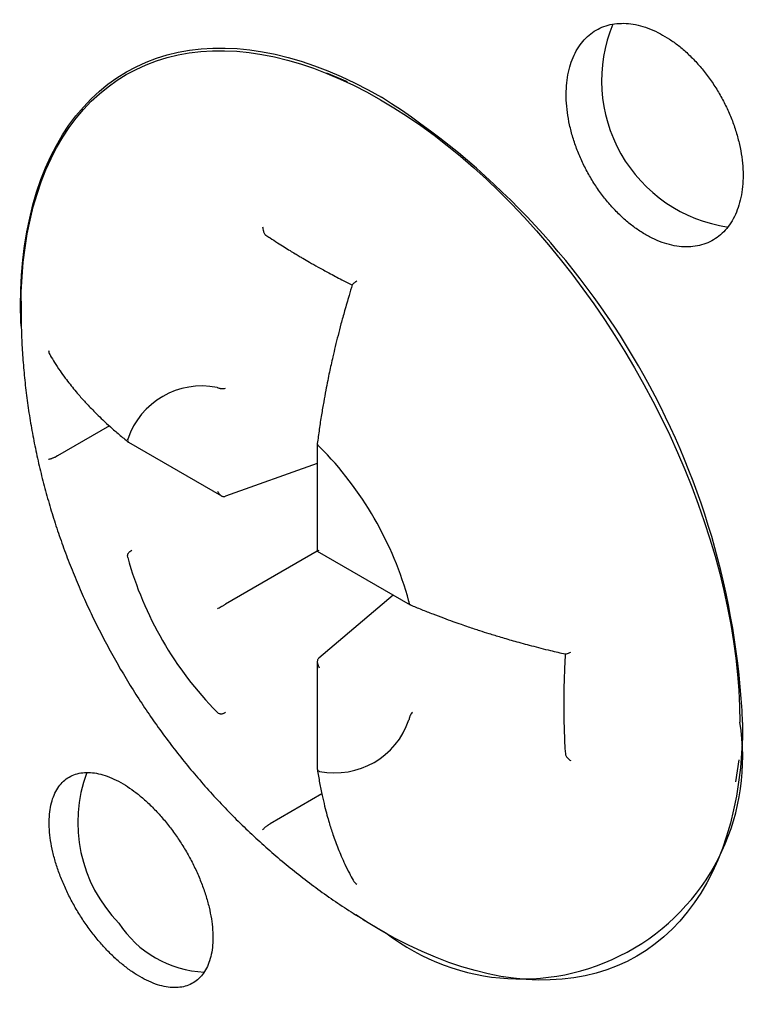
# Model space of a CAD drawing. Header units: millimetres. Extents: x 8 to 813, y 12 to 751.
# Tile 34 of 54: x 750.29 to 756.36, y 320.9 to 329.1. Entities that reach past the tile are written whole.
import ezdxf

# ---------------------------------------------------------------- set-up
doc = ezdxf.new("R2010")
doc.units = ezdxf.units.MM

msp = doc.modelspace()

# ---------------------------------------------------------------- linework, layer by layer
at = {"color": 7, "linetype": 'Continuous', "lineweight": 30}
for p, q in [((753.0159, 328.585), (752.8432, 328.6546)), ((751.9305, 326.0389), (751.9328, 326.0386)), ((751.0338, 325.719), (750.6031, 325.4703)), ((751.186, 325.6073), (751.1869, 325.6095)), ((751.1936, 325.5834), (751.9675, 325.1367)), ((752.7645, 325.5703), (752.7645, 324.6767)), ((752.7814, 325.5487), (752.7837, 325.5464)), ((750.6031, 325.4703), (750.5867, 325.4621)), ((752.7645, 325.407), (751.9997, 325.1335)), ((752.7646, 324.6765), (751.9997, 324.2349)), ((752.7646, 324.6765), (753.5384, 324.2298)), ((751.1868, 324.6243), (751.186, 324.6274)), ((753.3973, 324.3113), (752.7778, 323.7857)), ((753.5274, 324.2583), (753.5282, 324.2552)), ((752.7645, 323.7562), (752.7645, 322.8626)), ((751.9328, 323.3339), (751.9305, 323.3362)), ((753.5282, 323.2753), (753.5273, 323.2731)), ((756.2488, 322.7553), (756.2749, 322.9396)), ((752.7837, 322.8437), (752.7814, 322.844)), ((752.8022, 322.6562), (752.3714, 322.4075)), ((752.3561, 322.3974), (752.3714, 322.4075)), ((753.2722, 321.5355), (753.3348, 321.5006))]:
    msp.add_line(p, q, dxfattribs=at)
at = {"color": 7, "linetype": 'Continuous', "lineweight": 30, "flags": 128}
for points in [[(750.2984, 326.5508), (750.297, 326.5896), (750.2949, 326.7206), (750.297, 326.8491), (750.3033, 326.975), (750.3138, 327.0982), (750.3285, 327.2184), (750.3473, 327.3355), (750.3702, 327.4493), (750.3973, 327.5596), (750.4284, 327.6664), (750.4635, 327.7694), (750.5026, 327.8685), (750.5456, 327.9635), (750.5925, 328.0545), (750.6431, 328.1411), (750.6975, 328.2233), (750.7555, 328.301), (750.8171, 328.374), (750.8821, 328.4423), (750.9505, 328.5058), (751.0222, 328.5643), (751.0971, 328.6178), (751.1751, 328.6663), (751.256, 328.7096), (751.3398, 328.7477), (751.4264, 328.7805), (751.5155, 328.8081), (751.6072, 328.8303), (751.7012, 328.8471), (751.7975, 328.8585), (751.8959, 328.8645), (751.9962, 328.865), (752.0983, 328.8602), (752.2022, 328.8499), (752.3075, 328.8342), (752.4143, 328.8132), (752.5223, 328.7868), (752.6314, 328.755), (752.7414, 328.718), (752.8522, 328.6758), (752.9636, 328.6284), (753.0755, 328.5759), (753.1877, 328.5184), (753.3001, 328.456)], [(750.2988, 326.7578), (750.3006, 326.8354), (750.3069, 326.9607), (750.3173, 327.0834), (750.3319, 327.203), (750.3507, 327.3196), (750.3735, 327.4329), (750.4004, 327.5428), (750.4314, 327.649), (750.4664, 327.7516), (750.5053, 327.8503), (750.5481, 327.9449), (750.5948, 328.0354), (750.6452, 328.1217), (750.6993, 328.2035), (750.7571, 328.2808), (750.8184, 328.3535), (750.8831, 328.4215), (750.9512, 328.4847), (751.0226, 328.543), (751.0972, 328.5963), (751.1748, 328.6446), (751.2554, 328.6877), (751.3388, 328.7256), (751.425, 328.7583), (751.5138, 328.7857), (751.605, 328.8078), (751.6986, 328.8246), (751.7945, 328.8359), (751.8924, 328.8419), (751.9923, 328.8424), (752.094, 328.8376), (752.1974, 328.8274), (752.3023, 328.8118), (752.4086, 328.7908), (752.5161, 328.7645), (752.6247, 328.7329), (752.7342, 328.6961), (752.8445, 328.654), (752.9555, 328.6068), (753.0669, 328.5546), (753.1786, 328.4973), (753.2905, 328.4352), (753.4024, 328.3682), (753.5141, 328.2964), (753.6255, 328.2201), (753.7364, 328.1392), (753.8467, 328.0538), (753.9563, 327.9642), (754.0649, 327.8704), (754.1724, 327.7726), (754.2787, 327.6708), (754.3836, 327.5653), (754.487, 327.4562), (754.5887, 327.3436), (754.6885, 327.2277), (754.7865, 327.1087), (754.8823, 326.9867), (754.9759, 326.8618), (755.0672, 326.7344), (755.156, 326.6045), (755.2421, 326.4723), (755.3256, 326.338), (755.4061, 326.2019), (755.4838, 326.064), (755.5583, 325.9246), (755.6297, 325.7839), (755.6978, 325.6421), (755.7626, 325.4993), (755.8239, 325.3558), (755.8816, 325.2118), (755.9357, 325.0675), (755.9862, 324.923), (756.0328, 324.7787), (756.0756, 324.6346), (756.1146, 324.491), (756.1495, 324.348), (756.1805, 324.206), (756.2075, 324.065), (756.2303, 323.9253), (756.2491, 323.7871), (756.2637, 323.6506), (756.2741, 323.5159), (756.2804, 323.3833), (756.2825, 323.2529)], [(756.3053, 323.2508), (756.3032, 323.1223), (756.2969, 322.9963), (756.2864, 322.8732), (756.2717, 322.753), (756.2529, 322.6359), (756.2299, 322.5221), (756.2029, 322.4118), (756.1718, 322.305), (756.1367, 322.202), (756.0976, 322.1029), (756.0545, 322.0078), (756.0077, 321.9169), (755.957, 321.8303), (755.9027, 321.7481), (755.8447, 321.6704), (755.7831, 321.5974), (755.7181, 321.5291), (755.6497, 321.4656), (755.578, 321.4071), (755.5031, 321.3535), (755.4251, 321.3051), (755.3441, 321.2618), (755.2603, 321.2237), (755.1738, 321.1908), (755.0846, 321.1633), (754.993, 321.1411), (754.899, 321.1243), (754.8027, 321.1129), (754.7043, 321.1069), (754.604, 321.1063), (754.5018, 321.1112), (754.398, 321.1215), (754.2926, 321.1371), (754.1859, 321.1582), (754.0779, 321.1846), (753.9688, 321.2164), (753.8588, 321.2534), (753.748, 321.2956), (753.6366, 321.343), (753.5247, 321.3954), (753.4125, 321.4529), (753.3001, 321.5154), (753.1877, 321.5827), (753.085, 321.6485)]]:
    msp.add_lwpolyline(points, dxfattribs=at)
at = {"color": 7, "linetype": 'Continuous', "lineweight": 30}
for centre, radius, start, end in [((756.3645, 328.5945), 1.2336, 157.63261, 261.55916), ((749.791, 322.9599), 6.5208, 2.55709, 57.44291), ((751.8028, 325.4014), 0.6502, 78.67304, 161.33492), ((750.6942, 323.4813), 2.9378, 15.33615, 44.66292), ((754.02, 325.4013), 2.9378, 195.33615, 224.66292), ((752.9114, 323.4812), 0.6502, 258.67304, 341.33492), ((754.4623, 322.9588), 1.8438, 232.30793, 9.17941), ((751.9728, 322.4188), 1.2021, 159.80022, 224.21566), ((751.8658, 322.0727), 0.9008, 213.11336, 267.31004)]:
    msp.add_arc(centre, radius, start, end, dxfattribs=at)
for points, knots in [([(781.3167, 315.8351), (781.3167, 315.8716), (781.3166, 315.9392), (781.3163, 316.0329), (781.316, 316.111), (781.3156, 316.1738), (781.3153, 316.2204), (781.3151, 316.2522), (781.3149, 316.2744), (781.3147, 316.2944), (781.3145, 316.3175), (781.3143, 316.3449), (781.3139, 316.3844), (781.3133, 316.4376), (781.3125, 316.5025), (781.3115, 316.5849), (781.3101, 316.6778), (781.3084, 316.778), (781.3067, 316.8651), (781.3052, 316.9405), (781.3037, 317.0086), (781.3021, 317.079), (781.3001, 317.1577), (781.2978, 317.2468), (781.2952, 317.3381), (781.2925, 317.4275), (781.2898, 317.5121), (781.2869, 317.5962), (781.284, 317.6793), (781.2811, 317.7572), (781.2784, 317.8255), (781.2763, 317.8777), (781.2746, 317.9198), (781.2729, 317.9607), (781.2707, 318.0111), (781.2681, 318.0705), (781.2652, 318.1348), (781.2621, 318.2005), (781.2588, 318.2695), (781.2552, 318.3411), (781.2516, 318.4111), (781.2483, 318.4728), (781.2456, 318.523), (781.2431, 318.5672), (781.2404, 318.6153), (781.237, 318.6755), (781.233, 318.7428), (781.2289, 318.8101), (781.225, 318.872), (781.2214, 318.9293), (781.2181, 318.9799), (781.2153, 319.0219), (781.2128, 319.0591), (781.21, 319.1007), (781.2064, 319.1536), (781.2018, 319.2191), (781.1966, 319.2915), (781.191, 319.3669), (781.1853, 319.4424), (781.179, 319.5227), (781.1721, 319.6098), (781.1643, 319.7048), (781.1564, 319.7993), (781.1486, 319.8889), (781.1415, 319.9683), (781.135, 320.0405), (781.1287, 320.1086), (781.1222, 320.1771), (781.1155, 320.2467), (781.1082, 320.3212), (781.1002, 320.4016), (781.0911, 320.4904), (781.0814, 320.5831), (781.0721, 320.6705), (781.0634, 320.7499), (781.0552, 320.8233), (781.0464, 320.9006), (781.0369, 320.9826), (781.028, 321.0581), (781.0203, 321.1223), (781.0143, 321.1718), (781.0088, 321.2162), (781.003, 321.2631), (780.9951, 321.3263), (780.9851, 321.405), (780.9735, 321.4936), (780.962, 321.5804), (780.9506, 321.6651), (780.9391, 321.7481), (780.9276, 321.8307), (780.9159, 321.9128), (780.9046, 321.9907), (780.8949, 322.0566), (780.8865, 322.1125), (780.8787, 322.1645), (780.87, 322.2218), (780.8607, 322.282), (780.8517, 322.3399), (780.8435, 322.3917), (780.8356, 322.4412), (780.8271, 322.4946), (780.8174, 322.5539), (780.8075, 322.6139), (780.7984, 322.6686), (780.7904, 322.7164), (780.7826, 322.7626), (780.7741, 322.8123), (780.7644, 322.8687), (780.7543, 322.9265), (780.7448, 322.9804), (780.7364, 323.0278), (780.7281, 323.0736), (780.7191, 323.1235), (780.7087, 323.1804), (780.6979, 323.2392), (780.6876, 323.2942), (780.6785, 323.3422), (780.6657, 323.4101), (780.6477, 323.5034), (780.6255, 323.6163), (780.6017, 323.7353), (780.5781, 323.8508), (780.5541, 323.9659), (780.5325, 324.0675), (780.5132, 324.1569), (780.495, 324.24), (780.4762, 324.3252), (780.455, 324.4196), (780.4321, 324.5198), (780.4093, 324.6182), (780.3904, 324.6983), (780.3758, 324.7596), (780.364, 324.8088), (780.3523, 324.8572), (780.3417, 324.9008), (780.333, 324.9363), (780.3252, 324.9681), (780.3163, 325.0039), (780.3051, 325.0491), (780.2925, 325.0994), (780.2807, 325.1461), (780.2711, 325.1838), (780.2625, 325.2174), (780.2535, 325.2528), (780.2428, 325.2939), (780.2308, 325.3403), (780.2174, 325.3915), (780.2028, 325.4467), (780.1881, 325.502), (780.1746, 325.5523), (780.1632, 325.5948), (780.1521, 325.6355), (780.1397, 325.681), (780.1256, 325.7325), (780.111, 325.785), (780.0974, 325.8336), (780.0852, 325.8773), (780.0718, 325.9248), (780.0574, 325.9751), (780.0391, 326.039), (780.0189, 326.109), (779.9975, 326.1822), (779.976, 326.255), (779.9541, 326.3285), (779.934, 326.395), (779.9168, 326.4516), (779.9049, 326.4907), (779.8938, 326.5268), (779.8831, 326.5615), (779.8716, 326.5986), (779.8581, 326.642), (779.8396, 326.701), (779.8182, 326.7686), (779.7964, 326.8369), (779.7779, 326.8942), (779.7621, 326.943), (779.7475, 326.9879), (779.7309, 327.0384), (779.711, 327.0987), (779.6892, 327.1642), (779.6689, 327.2247), (779.6516, 327.2757), (779.637, 327.3186), (779.6228, 327.3601), (779.6074, 327.405), (779.5897, 327.456), (779.572, 327.5068), (779.5566, 327.551), (779.5435, 327.5881), (779.5319, 327.6208), (779.5205, 327.6531), (779.508, 327.6881), (779.4933, 327.7292), (779.476, 327.7773), (779.4578, 327.8275), (779.4401, 327.8759), (779.4245, 327.9187), (779.4098, 327.9586), (779.3953, 327.9978), (779.3785, 328.043), (779.3597, 328.0933), (779.3397, 328.1463), (779.3215, 328.1944), (779.3057, 328.2359), (779.2923, 328.2711), (779.2752, 328.3156), (779.2505, 328.3795), (779.2167, 328.4661), (779.1804, 328.5583), (779.1461, 328.6444), (779.1183, 328.7135), (779.0947, 328.7718), (779.0719, 328.8278), (779.0455, 328.8922), (779.0178, 328.9593), (778.992, 329.0211), (778.9702, 329.0733), (778.9508, 329.1192), (778.9315, 329.1649), (778.9106, 329.214), (778.8871, 329.269), (778.8605, 329.3306), (778.8329, 329.3943), (778.8068, 329.454), (778.7821, 329.5101), (778.7581, 329.5644), (778.7328, 329.6212), (778.706, 329.6811), (778.6753, 329.7494), (778.6376, 329.8322), (778.5962, 329.9225), (778.5553, 330.0108), (778.5183, 330.09), (778.4825, 330.166), (778.4437, 330.2475), (778.4001, 330.3385), (778.353, 330.4358), (778.3072, 330.5295), (778.2653, 330.6144), (778.2266, 330.692), (778.1881, 330.7689), (778.1504, 330.8434), (778.1127, 330.9172), (778.0749, 330.9909), (778.0355, 331.067), (777.9964, 331.142), (777.9571, 331.2169), (777.9174, 331.2918), (777.8765, 331.3685), (777.8355, 331.4448), (777.793, 331.5231), (777.7463, 331.6086), (777.695, 331.7018), (777.6384, 331.8034), (777.5819, 331.9038), (777.5264, 332.0013), (777.4736, 332.0933), (777.4217, 332.183), (777.3684, 332.2742), (777.3077, 332.3771), (777.2381, 332.4937), (777.1614, 332.6206), (777.087, 332.7421), (777.0221, 332.8469), (776.9653, 332.9377), (776.914, 333.019), (776.8627, 333.0998), (776.8113, 333.1799), (776.7574, 333.2634), (776.6948, 333.3593), (776.6234, 333.4677), (776.5464, 333.5833), (776.4717, 333.694), (776.4012, 333.7974), (776.3337, 333.8954), (776.2663, 333.9922), (776.1978, 334.0898), (776.1289, 334.1868), (776.0605, 334.2823), (775.9898, 334.38), (775.8988, 334.5044), (775.7865, 334.6559), (775.6556, 334.8291), (775.5275, 334.9958), (775.4041, 335.1537), (775.2836, 335.3052), (775.1625, 335.4552), (775.039, 335.6058), (774.8816, 335.7948), (774.687, 336.023), (774.4483, 336.2952), (774.1981, 336.5718), (773.9382, 336.8503), (773.6757, 337.1228), (773.4162, 337.3839), (773.1574, 337.6363), (772.8457, 337.9314), (772.4715, 338.2716), (772.1411, 338.5573), (771.9152, 338.7464), (771.7981, 338.8431), (771.6818, 338.9378), (771.5669, 339.0301), (771.4503, 339.1226), (771.3152, 339.2283), (771.1603, 339.3474), (770.9882, 339.4771), (770.8144, 339.6054), (770.639, 339.7323), (770.462, 339.8577), (770.2835, 339.9815), (770.1069, 340.1014), (769.8659, 340.2616), (769.5574, 340.46), (769.263, 340.6407), (769.0539, 340.765), (768.9342, 340.8351), (768.8131, 340.905), (768.6868, 340.9767), (768.5314, 341.0634), (768.3486, 341.1633), (768.143, 341.2726), (767.9438, 341.3756), (767.752, 341.4722), (767.5658, 341.5637), (767.3937, 341.6461), (767.2367, 341.7195), (767.0936, 341.7851), (766.9438, 341.8524), (766.7966, 341.917), (766.6536, 341.9785), (766.5213, 342.0342), (766.3936, 342.0869), (766.2661, 342.1385), (766.1372, 342.1897), (766.0027, 342.242), (765.8678, 342.2933), (765.7313, 342.3441), (765.5876, 342.3964), (765.4228, 342.4549), (765.2425, 342.517), (765.0608, 342.5775), (764.8901, 342.6325), (764.7286, 342.6831), (764.593, 342.7243), (764.4793, 342.758), (764.3848, 342.7855), (764.2847, 342.8141), (764.185, 342.842), (764.0904, 342.8679), (764.0027, 342.8915), (763.9208, 342.9131), (763.8293, 342.9369), (763.7264, 342.963), (763.6061, 342.9928), (763.4743, 343.0246), (763.3328, 343.0575), (763.1933, 343.0889), (763.0655, 343.1166), (762.951, 343.1408), (762.8412, 343.1632), (762.7262, 343.1861), (762.5987, 343.2106), (762.4663, 343.235), (762.3419, 343.2571), (762.2356, 343.2753), (762.141, 343.291), (762.0491, 343.3058), (761.9469, 343.3217), (761.833, 343.3389), (761.7163, 343.3556), (761.6098, 343.3703), (761.5181, 343.3824), (761.4349, 343.393), (761.3498, 343.4035), (761.2559, 343.4147), (761.1523, 343.4265), (761.0472, 343.4378), (760.9207, 343.4507), (760.7699, 343.4651), (760.5769, 343.4817), (760.381, 343.4965), (760.187, 343.509), (759.9925, 343.5198), (759.8333, 343.527), (759.7112, 343.5316), (759.6441, 343.5339), (759.581, 343.5358), (759.5175, 343.5375), (759.4469, 343.5392), (759.3676, 343.5408), (759.2801, 343.5422), (759.1943, 343.5431), (759.1148, 343.5437), (759.0434, 343.5439), (758.9726, 343.5439), (758.9007, 343.5436), (758.8253, 343.543), (758.7493, 343.5421), (758.6753, 343.5409), (758.6093, 343.5397), (758.5522, 343.5384), (758.4989, 343.5371), (758.4438, 343.5355), (758.3824, 343.5336), (758.3113, 343.5312), (758.2328, 343.5283), (758.1561, 343.525), (758.088, 343.5219), (758.0289, 343.519), (757.972, 343.5161), (757.912, 343.5128), (757.8444, 343.5089), (757.7673, 343.5042), (757.6883, 343.499), (757.6163, 343.494), (757.5521, 343.4893), (757.4892, 343.4845), (757.4177, 343.4788), (757.3371, 343.4721), (757.2513, 343.4646), (757.1701, 343.4572), (757.0996, 343.4504), (757.0377, 343.4443), (756.9811, 343.4385), (756.9219, 343.4323), (756.8588, 343.4255), (756.7928, 343.4182), (756.7227, 343.4101), (756.6536, 343.402), (756.5822, 343.3933), (756.51, 343.3842), (756.4281, 343.3736), (756.343, 343.3623), (756.2644, 343.3514), (756.2002, 343.3423), (756.1444, 343.3343), (756.0862, 343.3257), (756.0169, 343.3153), (755.9412, 343.3037), (755.8682, 343.2921), (755.8061, 343.2821), (755.7516, 343.2731), (755.6973, 343.2641), (755.6359, 343.2536), (755.5662, 343.2416), (755.4925, 343.2285), (755.4231, 343.216), (755.3611, 343.2046), (755.3024, 343.1936), (755.2422, 343.1821), (755.1765, 343.1694), (755.1074, 343.1559), (755.0402, 343.1424), (754.9794, 343.13), (754.9216, 343.1181), (754.8607, 343.1053), (754.7902, 343.0903), (754.7138, 343.0738), (754.6403, 343.0575), (754.5739, 343.0427), (754.512, 343.0286), (754.446, 343.0134), (754.3645, 342.9943), (754.2786, 342.9737), (754.1917, 342.9526), (754.1094, 342.9322), (754.0269, 342.9114), (753.9414, 342.8895), (753.8608, 342.8685), (753.7852, 342.8485), (753.7183, 342.8305), (753.6576, 342.814), (753.5935, 342.7964), (753.5213, 342.7763), (753.4443, 342.7546), (753.3725, 342.734), (753.3111, 342.7162), (753.2594, 342.701), (753.2107, 342.6867), (753.1604, 342.6717), (753.1072, 342.6557), (753.0572, 342.6405), (753.0154, 342.6277), (752.9713, 342.6141), (752.9187, 342.5978), (752.8498, 342.5762), (752.7778, 342.5534), (752.7106, 342.5317), (752.6562, 342.5141), (752.606, 342.4977), (752.5521, 342.4799), (752.4925, 342.46), (752.4323, 342.4398), (752.3772, 342.4211), (752.3285, 342.4045), (752.2841, 342.3892), (752.2375, 342.373), (752.1825, 342.3538), (752.1221, 342.3325), (752.0647, 342.312), (752.0165, 342.2947), (751.9715, 342.2785), (751.9226, 342.2607), (751.8673, 342.2404), (751.809, 342.2189), (751.7529, 342.198), (751.7024, 342.179), (751.6567, 342.1617), (751.6094, 342.1437), (751.5507, 342.1212), (751.4854, 342.096), (751.4229, 342.0716), (751.3674, 342.0497), (751.3099, 342.0269), (751.2459, 342.0013), (751.1865, 341.9773), (751.1371, 341.9573), (751.0983, 341.9414), (751.063, 341.9269), (751.0276, 341.9123), (750.9866, 341.8953), (750.9357, 341.8741), (750.8716, 341.8471), (750.8035, 341.8182), (750.7392, 341.7907), (750.6866, 341.768), (750.6426, 341.7489), (750.6006, 341.7306), (750.5524, 341.7095), (750.4933, 341.6834), (750.4324, 341.6563), (750.3794, 341.6325), (750.3339, 341.612), (750.2839, 341.5893), (750.2244, 341.5622), (750.1636, 341.5342), (750.1101, 341.5094), (750.0603, 341.4861), (750.0062, 341.4608), (749.9449, 341.4318), (749.8821, 341.4019), (749.8227, 341.3734), (749.7672, 341.3466), (749.7177, 341.3226), (749.6692, 341.2989), (749.6215, 341.2755), (749.5747, 341.2523), (749.5339, 341.2321), (749.4973, 341.2138), (749.4585, 341.1944), (749.3931, 341.1615), (749.3105, 341.1195), (749.2217, 341.0739), (749.1503, 341.0369), (749.0866, 341.0036), (749.0136, 340.9653), (748.9351, 340.9236), (748.857, 340.8818), (748.7934, 340.8476), (748.7366, 340.8167), (748.6856, 340.7889), (748.6393, 340.7634), (748.601, 340.7423), (748.5652, 340.7225), (748.527, 340.7013), (748.4816, 340.676), (748.427, 340.6453), (748.36, 340.6075), (748.2795, 340.5617), (748.2215, 340.5283), (748.1902, 340.5103)], [0, 0, 0, 0, 0.002301, 0.004277, 0.005928, 0.007256, 0.00826, 0.008891, 0.009275, 0.00967, 0.010159, 0.010742, 0.011418, 0.012669, 0.014123, 0.015552, 0.017918, 0.020048, 0.021949, 0.023485, 0.024873, 0.026315, 0.027996, 0.029916, 0.032031, 0.033854, 0.03567, 0.037478, 0.039279, 0.041033, 0.042517, 0.043696, 0.044415, 0.045242, 0.046339, 0.047683, 0.049087, 0.050508, 0.051948, 0.053572, 0.055158, 0.056504, 0.057594, 0.058431, 0.059386, 0.060727, 0.062358, 0.063777, 0.065126, 0.066405, 0.067532, 0.06844, 0.069155, 0.069971, 0.071166, 0.072622, 0.074265, 0.075919, 0.077574, 0.079231, 0.081211, 0.083312, 0.085491, 0.087441, 0.089234, 0.09074, 0.092223, 0.093737, 0.095281, 0.096839, 0.098678, 0.100615, 0.102734, 0.10484, 0.106428, 0.108002, 0.109716, 0.111575, 0.113474, 0.114768, 0.115871, 0.116783, 0.117738, 0.119005, 0.121005, 0.123008, 0.124932, 0.12682, 0.12868, 0.130502, 0.132362, 0.134185, 0.135732, 0.136791, 0.13794, 0.13923, 0.140653, 0.141994, 0.143133, 0.144138, 0.145315, 0.146722, 0.148134, 0.149371, 0.150411, 0.151352, 0.15247, 0.153761, 0.155152, 0.156372, 0.157404, 0.158344, 0.159459, 0.160771, 0.162193, 0.16344, 0.164489, 0.165436, 0.168005, 0.170802, 0.17309, 0.176008, 0.178603, 0.180881, 0.18288, 0.184644, 0.186509, 0.188639, 0.191024, 0.193294, 0.195276, 0.196305, 0.197449, 0.198631, 0.199631, 0.200434, 0.201057, 0.201791, 0.202851, 0.204118, 0.205196, 0.206008, 0.20667, 0.207464, 0.208392, 0.209448, 0.210601, 0.211849, 0.213177, 0.21434, 0.215253, 0.216052, 0.217081, 0.218323, 0.21953, 0.220626, 0.221609, 0.222485, 0.223831, 0.224975, 0.226615, 0.228605, 0.23005, 0.23157, 0.23355, 0.234533, 0.23539, 0.236189, 0.236965, 0.237732, 0.238687, 0.239888, 0.241703, 0.243242, 0.244493, 0.245568, 0.246531, 0.247517, 0.248956, 0.250596, 0.251936, 0.253035, 0.254032, 0.254822, 0.255828, 0.257051, 0.258257, 0.259248, 0.260027, 0.260755, 0.261451, 0.262197, 0.263111, 0.264209, 0.265433, 0.266486, 0.267473, 0.268313, 0.269166, 0.270105, 0.271352, 0.272546, 0.273664, 0.274592, 0.275338, 0.276028, 0.277582, 0.279616, 0.281848, 0.283786, 0.285401, 0.28649, 0.287699, 0.289158, 0.290808, 0.292202, 0.293313, 0.294308, 0.295288, 0.296377, 0.297599, 0.298982, 0.300507, 0.301871, 0.302992, 0.304272, 0.305511, 0.306806, 0.308285, 0.31009, 0.312361, 0.314343, 0.316016, 0.317674, 0.319439, 0.321487, 0.323777, 0.325968, 0.327775, 0.329482, 0.331192, 0.332947, 0.334503, 0.336174, 0.337918, 0.339649, 0.341245, 0.342989, 0.344731, 0.346447, 0.348173, 0.350056, 0.35227, 0.354525, 0.356988, 0.359163, 0.361202, 0.363282, 0.365331, 0.367476, 0.370374, 0.373388, 0.376262, 0.378807, 0.380677, 0.382588, 0.384481, 0.386326, 0.388197, 0.390337, 0.393069, 0.395832, 0.398506, 0.400907, 0.403177, 0.405475, 0.407812, 0.410151, 0.412426, 0.414669, 0.417177, 0.421403, 0.425636, 0.429782, 0.433585, 0.437236, 0.440968, 0.444709, 0.448458, 0.455119, 0.461932, 0.469199, 0.476442, 0.483661, 0.490743, 0.49736, 0.50417, 0.515051, 0.525939, 0.52879, 0.53164, 0.534484, 0.537228, 0.539928, 0.542843, 0.546868, 0.550899, 0.554937, 0.558982, 0.563035, 0.567095, 0.571151, 0.574984, 0.583287, 0.591664, 0.594291, 0.596881, 0.59941, 0.602097, 0.604984, 0.609341, 0.613708, 0.617962, 0.621829, 0.62566, 0.629509, 0.632437, 0.635296, 0.638263, 0.641561, 0.644232, 0.646909, 0.649529, 0.651907, 0.654544, 0.657224, 0.659916, 0.662556, 0.665306, 0.668398, 0.672258, 0.675874, 0.679034, 0.682197, 0.685262, 0.686892, 0.68877, 0.690725, 0.692666, 0.694507, 0.696166, 0.697702, 0.699206, 0.701406, 0.703593, 0.706081, 0.708923, 0.711655, 0.714009, 0.716176, 0.718148, 0.72023, 0.722679, 0.725353, 0.727702, 0.729689, 0.731339, 0.73302, 0.734857, 0.737077, 0.739411, 0.741399, 0.74304, 0.744538, 0.746052, 0.747802, 0.749782, 0.751837, 0.753662, 0.756835, 0.760241, 0.764405, 0.767732, 0.771022, 0.775213, 0.776571, 0.777795, 0.778938, 0.780071, 0.781319, 0.782855, 0.784469, 0.786178, 0.787626, 0.788874, 0.790126, 0.791558, 0.792861, 0.794307, 0.795773, 0.79697, 0.797969, 0.798937, 0.799928, 0.80103, 0.802343, 0.803878, 0.805387, 0.8066, 0.807661, 0.808671, 0.809761, 0.810992, 0.812432, 0.814042, 0.815387, 0.816437, 0.817614, 0.818884, 0.820416, 0.822105, 0.823666, 0.824951, 0.826032, 0.827108, 0.828108, 0.829336, 0.83063, 0.831795, 0.83325, 0.834495, 0.835787, 0.837288, 0.839079, 0.840554, 0.841692, 0.842681, 0.843683, 0.84496, 0.846569, 0.84794, 0.849061, 0.850063, 0.851004, 0.85211, 0.853522, 0.854937, 0.856276, 0.857435, 0.858442, 0.859593, 0.860838, 0.862161, 0.863512, 0.864656, 0.865608, 0.866776, 0.86811, 0.869616, 0.871127, 0.872303, 0.873391, 0.874645, 0.876066, 0.878049, 0.879574, 0.881026, 0.88275, 0.884307, 0.885931, 0.887383, 0.888655, 0.889787, 0.890872, 0.892341, 0.893961, 0.895333, 0.896495, 0.897515, 0.898326, 0.899315, 0.900436, 0.901418, 0.90222, 0.902872, 0.903981, 0.905284, 0.906888, 0.908179, 0.909212, 0.910069, 0.911115, 0.912365, 0.913564, 0.914646, 0.915599, 0.916423, 0.917257, 0.918345, 0.919662, 0.920819, 0.921728, 0.922513, 0.923475, 0.924624, 0.925786, 0.926932, 0.92795, 0.928786, 0.929644, 0.930758, 0.932283, 0.933539, 0.934488, 0.935603, 0.936978, 0.938317, 0.939163, 0.939943, 0.940645, 0.941282, 0.942075, 0.94311, 0.944351, 0.94594, 0.947221, 0.948236, 0.949121, 0.949886, 0.950787, 0.952047, 0.953475, 0.954488, 0.955279, 0.956246, 0.957541, 0.958914, 0.959964, 0.960819, 0.96197, 0.963282, 0.964585, 0.965837, 0.966944, 0.968008, 0.968898, 0.969941, 0.97096, 0.971802, 0.972471, 0.97323, 0.974216, 0.97654, 0.978379, 0.979762, 0.981008, 0.982374, 0.984342, 0.985949, 0.987294, 0.988356, 0.989538, 0.990525, 0.991288, 0.991967, 0.992796, 0.993718, 0.994855, 0.996281, 0.997996, 1, 1, 1, 1]), ([(755.6201, 328.9842), (755.5926, 328.9978), (755.5373, 329.0251), (755.4548, 329.0521), (755.3738, 329.0685), (755.2954, 329.0726), (755.2205, 329.0652), (755.15, 329.0463), (755.0848, 329.0156), (755.0258, 328.9739), (754.9735, 328.9219), (754.929, 328.8596), (754.8925, 328.7882), (754.8646, 328.7087), (754.8458, 328.6218), (754.8362, 328.5288), (754.8359, 328.431), (754.8451, 328.3293), (754.8634, 328.2254), (754.8907, 328.1204), (754.9268, 328.0157), (754.9709, 327.9127), (755.0225, 327.8126), (755.0812, 327.7167), (755.1459, 327.6263), (755.2159, 327.5423), (755.2905, 327.466), (755.3685, 327.3981), (755.4491, 327.3395), (755.5312, 327.2911), (755.6139, 327.2533), (755.696, 327.2264), (755.7766, 327.2113), (755.8547, 327.2078), (755.9293, 327.2158), (755.9994, 327.2358), (756.0642, 327.267), (756.1229, 327.3092), (756.1745, 327.3622), (756.2186, 327.425), (756.2547, 327.4968), (756.2818, 327.577), (756.3001, 327.6643), (756.3092, 327.7575), (756.3088, 327.8558), (756.2991, 327.9576), (756.2803, 328.0616), (756.2522, 328.1666), (756.2158, 328.2712), (756.1712, 328.3742), (756.119, 328.474), (756.06, 328.5695), (755.9949, 328.6597), (755.9245, 328.7431), (755.8497, 328.819), (755.7733, 328.8847), (755.6965, 328.9406), (755.6456, 328.9697), (755.6201, 328.9842)], [0, 0, 0, 0, 0.017879, 0.035815, 0.053693, 0.07157, 0.089504, 0.107381, 0.125296, 0.143267, 0.161182, 0.179134, 0.197143, 0.215094, 0.233051, 0.251064, 0.269021, 0.286948, 0.304933, 0.322859, 0.340736, 0.35867, 0.376547, 0.394375, 0.412259, 0.430086, 0.447887, 0.465745, 0.483546, 0.501354, 0.519219, 0.537028, 0.554874, 0.572778, 0.590625, 0.608524, 0.626479, 0.644378, 0.662321, 0.680321, 0.698264, 0.716223, 0.734239, 0.752198, 0.770137, 0.788134, 0.806074, 0.823967, 0.841919, 0.859812, 0.877653, 0.895552, 0.913393, 0.931199, 0.949061, 0.966867, 0.983433, 1, 1, 1, 1]), ([(752.3092, 327.3756), (752.3107, 327.3643), (752.3134, 327.3447), (752.3222, 327.3225), (752.3304, 327.3118), (752.3343, 327.3094), (752.3356, 327.3086)], [0, 0, 0, 0, 0.457696, 0.792065, 0.929522, 1, 1, 1, 1]), ([(752.3355, 327.3084), (752.3473, 327.3005), (752.3793, 327.2789), (752.4305, 327.2457), (752.4862, 327.2104), (752.5351, 327.1801), (752.5768, 327.1547), (752.6123, 327.1335), (752.6523, 327.1099), (752.7047, 327.0795), (752.7769, 327.0388), (752.8665, 326.9899), (752.9611, 326.9398), (753.0272, 326.9069), (753.0565, 326.8923)], [0, 0, 0, 0, 0.053645, 0.146224, 0.227819, 0.298379, 0.357871, 0.40628, 0.448926, 0.52595, 0.624773, 0.745255, 0.887305, 1, 1, 1, 1]), ([(753.056, 326.8931), (753.0468, 326.8636), (753.0244, 326.7919), (752.9932, 326.6835), (752.9627, 326.5728), (752.937, 326.474), (752.9143, 326.3824), (752.8952, 326.3013), (752.879, 326.2296), (752.8649, 326.1644), (752.8502, 326.0934), (752.8341, 326.0113), (752.8165, 325.916), (752.7982, 325.8077), (752.7803, 325.6912), (752.7699, 325.6115), (752.7647, 325.5716)], [0, 0, 0, 0, 0.065702, 0.159805, 0.241848, 0.313125, 0.381254, 0.447485, 0.49591, 0.543136, 0.594988, 0.65731, 0.730054, 0.813176, 0.906636, 1, 1, 1, 1]), ([(753.0923, 326.9235), (753.0843, 326.9177), (753.0703, 326.9077), (753.0587, 326.8977), (753.0554, 326.8936), (753.0557, 326.8932), (753.0557, 326.8932)], [0, 0, 0, 0, 0.488281, 0.845672, 0.992592, 1, 1, 1, 1]), ([(750.2994, 326.7567), (750.299, 326.7324), (750.2975, 326.6527), (750.3003, 326.5172), (750.3076, 326.3503), (750.3203, 326.183), (750.3379, 326.0153), (750.3606, 325.8475), (750.3883, 325.6797), (750.421, 325.5121), (750.4588, 325.3447), (750.5016, 325.1779), (750.5494, 325.0118), (750.6021, 324.8465), (750.6597, 324.6824), (750.7222, 324.5195), (750.7894, 324.358), (750.8613, 324.1982), (750.9379, 324.0401), (751.0191, 323.884), (751.1048, 323.7299), (751.1951, 323.578), (751.2898, 323.4284), (751.3889, 323.2813), (751.4925, 323.1368), (751.6004, 322.9951), (751.7125, 322.8562), (751.8289, 322.7205), (751.9494, 322.5881), (752.074, 322.4592), (752.2024, 322.334), (752.3345, 322.2128), (752.4702, 322.0957), (752.6093, 321.983), (752.7516, 321.8749), (752.8969, 321.7714), (753.045, 321.673), (753.1705, 321.5949), (753.2469, 321.5503), (753.2722, 321.5355)], [0, 0, 0, 0, 0.011628, 0.03815, 0.064781, 0.091524, 0.118382, 0.145354, 0.17244, 0.199634, 0.226933, 0.254328, 0.281811, 0.309373, 0.337007, 0.364703, 0.392455, 0.420258, 0.448109, 0.476011, 0.503965, 0.531975, 0.560045, 0.588177, 0.616376, 0.644643, 0.672977, 0.701375, 0.729828, 0.758324, 0.786849, 0.815388, 0.843923, 0.872437, 0.900913, 0.929334, 0.957688, 0.985962, 1, 1, 1, 1]), ([(750.5273, 326.3466), (750.5293, 326.3357), (750.5321, 326.3212), (750.5404, 326.3085), (750.5424, 326.3055)], [0, 0, 0, 0, 0.75691, 1, 1, 1, 1]), ([(750.5419, 326.3051), (750.5532, 326.2861), (750.5784, 326.2436), (750.6203, 326.1811), (750.6639, 326.1203), (750.7053, 326.0663), (750.7456, 326.0165), (750.7831, 325.9726), (750.8175, 325.9339), (750.8498, 325.8988), (750.8861, 325.8607), (750.9295, 325.8169), (750.982, 325.7662), (751.0444, 325.7089), (751.1147, 325.6474), (751.1661, 325.6057), (751.1918, 325.5848)], [0, 0, 0, 0, 0.075484, 0.168597, 0.249792, 0.320336, 0.387752, 0.45329, 0.50121, 0.547944, 0.599231, 0.660875, 0.732827, 0.815037, 0.907462, 1, 1, 1, 1]), ([(751.9329, 326.0383), (751.9379, 326.0365), (751.9451, 326.034), (751.9567, 326.0316), (751.9652, 326.0305), (751.9738, 326.03), (751.9861, 326.0302), (751.9941, 326.0315), (751.9997, 326.0324)], [0, 0, 0, 0, 0.265216, 0.381301, 0.492334, 0.604217, 0.722945, 1, 1, 1, 1]), ([(751.1862, 325.6071), (751.1858, 325.6022), (751.1852, 325.5951), (751.1885, 325.5879), (751.1911, 325.5847), (751.1932, 325.5838), (751.1937, 325.5836)], [0, 0, 0, 0, 0.507769, 0.72962, 0.941658, 1, 1, 1, 1]), ([(752.7648, 325.5716), (752.7647, 325.5708), (752.7643, 325.5686), (752.7658, 325.5645), (752.7704, 325.5575), (752.7769, 325.5522), (752.7813, 325.5485)], [0, 0, 0, 0, 0.120856, 0.319123, 0.526413, 1, 1, 1, 1]), ([(750.5273, 325.4423), (750.5298, 325.4426), (750.5342, 325.4431), (750.5457, 325.4465), (750.5573, 325.4506), (750.5665, 325.454), (750.5766, 325.458), (750.5832, 325.4607), (750.5867, 325.4621)], [0, 0, 0, 0, 0.3379737, 0.5848794, 0.6863809, 0.7832807, 0.8850795, 1, 1, 1, 1]), ([(751.9329, 325.1761), (751.9379, 325.1681), (751.9469, 325.1535), (751.9618, 325.1395), (751.9737, 325.1333), (751.9825, 325.1311), (751.9913, 325.131), (751.9968, 325.1327), (751.9997, 325.1335)], [0, 0, 0, 0, 0.3089025, 0.5562704, 0.6661118, 0.7730088, 0.8825639, 1, 1, 1, 1]), ([(751.1862, 324.6273), (751.1858, 324.6334), (751.1852, 324.642), (751.1884, 324.6536), (751.1921, 324.6613), (751.1973, 324.6683), (751.2066, 324.6771), (751.2152, 324.6813), (751.2212, 324.6843)], [0, 0, 0, 0, 0.265216, 0.381301, 0.492334, 0.604217, 0.722945, 1, 1, 1, 1]), ([(752.7647, 324.6767), (752.7646, 324.6766), (752.7641, 324.6764), (752.7691, 324.6792), (752.777, 324.6838), (752.7813, 324.6863)], [0, 0, 0, 0, 0.046495, 0.470509, 1, 1, 1, 1]), ([(751.9329, 324.1963), (751.9379, 324.1992), (751.9469, 324.2044), (751.9618, 324.2131), (751.9737, 324.2199), (751.9825, 324.225), (751.9913, 324.2301), (751.9968, 324.2333), (751.9997, 324.2349)], [0, 0, 0, 0, 0.308903, 0.55627, 0.666112, 0.773009, 0.882564, 1, 1, 1, 1]), ([(753.5397, 324.2294), (753.539, 324.2297), (753.5369, 324.2304), (753.5341, 324.2338), (753.5303, 324.2413), (753.5289, 324.2495), (753.528, 324.2553)], [0, 0, 0, 0, 0.118121, 0.316699, 0.524466, 1, 1, 1, 1]), ([(753.5397, 324.2293), (753.57, 324.2166), (753.6316, 324.191), (753.7232, 324.1549), (753.8103, 324.1218), (753.8886, 324.0932), (753.9575, 324.0688), (754.0168, 324.0485), (754.0684, 324.0312), (754.1261, 324.0123), (754.1996, 323.9889), (754.297, 323.9592), (754.4144, 323.9252), (754.5523, 323.8877), (754.6926, 323.852), (754.788, 323.8304), (754.8297, 323.821)], [0, 0, 0, 0, 0.076404, 0.155222, 0.226066, 0.288915, 0.343741, 0.390515, 0.429209, 0.465018, 0.525162, 0.599798, 0.6887, 0.791793, 0.909054, 1, 1, 1, 1]), ([(752.7778, 323.7857), (752.7757, 323.7836), (752.7715, 323.7797), (752.7672, 323.772), (752.7647, 323.7633), (752.7641, 323.7499), (752.7688, 323.73), (752.7769, 323.7149), (752.7813, 323.7065)], [0, 0, 0, 0, 0.117436, 0.226991, 0.333888, 0.44373, 0.691097, 1, 1, 1, 1]), ([(754.8291, 323.8216), (754.8282, 323.8064), (754.8255, 323.7643), (754.8224, 323.6992), (754.8196, 323.6294), (754.8178, 323.5694), (754.8167, 323.5191), (754.8161, 323.4768), (754.8157, 323.4298), (754.8156, 323.369), (754.8164, 323.2873), (754.8188, 323.1886), (754.8228, 323.087), (754.8273, 323.0195), (754.8294, 322.9894)], [0, 0, 0, 0, 0.052624, 0.145183, 0.226766, 0.297317, 0.356806, 0.405213, 0.447858, 0.524884, 0.623714, 0.744213, 0.886296, 1, 1, 1, 1]), ([(754.8297, 323.8207), (754.8297, 323.8206), (754.8299, 323.8201), (754.8351, 323.821), (754.8496, 323.826), (754.8652, 323.8331), (754.8743, 323.8371)], [0, 0, 0, 0, 0.012891, 0.1591, 0.514756, 1, 1, 1, 1]), ([(751.9329, 323.3341), (751.9379, 323.3308), (751.9451, 323.3259), (751.9568, 323.3228), (751.9653, 323.3222), (751.9739, 323.3233), (751.9862, 323.327), (751.9941, 323.3323), (751.9997, 323.336)], [0, 0, 0, 0, 0.266061, 0.382306, 0.49341, 0.605286, 0.723885, 1, 1, 1, 1]), ([(753.5563, 323.3363), (753.5527, 323.3319), (753.5476, 323.3257), (753.5413, 323.3151), (753.5374, 323.3074), (753.5341, 323.2995), (753.5303, 323.2882), (753.5289, 323.2807), (753.528, 323.2755)], [0, 0, 0, 0, 0.277055, 0.395783, 0.507666, 0.618699, 0.734784, 1, 1, 1, 1]), ([(754.8294, 322.9894), (754.8294, 322.9878), (754.8296, 322.9831), (754.8348, 322.9705), (754.8496, 322.9519), (754.8652, 322.9398), (754.8743, 322.9328)], [0, 0, 0, 0, 0.073825, 0.210911, 0.544244, 1, 1, 1, 1]), ([(751.1665, 322.7279), (751.1411, 322.7428), (751.0902, 322.7727), (751.0157, 322.8043), (750.9436, 322.8258), (750.875, 322.8356), (750.8107, 322.8343), (750.7514, 322.8218), (750.6981, 322.798), (750.6511, 322.7633), (750.6112, 322.7183), (750.5791, 322.6632), (750.5549, 322.599), (750.539, 322.5264), (750.5319, 322.4462), (750.5333, 322.3596), (750.5433, 322.2677), (750.5621, 322.1716), (750.589, 322.0726), (750.6237, 321.9719), (750.6661, 321.8709), (750.7153, 321.7708), (750.7707, 321.6728), (750.8318, 321.5784), (750.8975, 321.4886), (750.9672, 321.4043), (751.0401, 321.327), (751.115, 321.2574), (751.1912, 321.1962), (751.2677, 321.1446), (751.3434, 321.1028), (751.4177, 321.0714), (751.4893, 321.0511), (751.5575, 321.0419), (751.6215, 321.0437), (751.6803, 321.0572), (751.7333, 321.0817), (751.7799, 321.1168), (751.8191, 321.1627), (751.8509, 321.2183), (751.8746, 321.283), (751.8898, 321.3563), (751.8964, 321.4369), (751.8946, 321.5238), (751.8838, 321.6161), (751.8646, 321.7124), (751.8373, 321.8115), (751.8019, 321.9123), (751.7592, 322.0133), (751.7096, 322.1133), (751.6537, 322.211), (751.5924, 322.3052), (751.5264, 322.3948), (751.4564, 322.4785), (751.3834, 322.5554), (751.3101, 322.6229), (751.2375, 322.6813), (751.1902, 322.7124), (751.1665, 322.7279)], [0, 0, 0, 0, 0.017879, 0.035814, 0.053693, 0.07157, 0.089503, 0.10738, 0.125295, 0.143266, 0.161181, 0.179132, 0.197141, 0.215092, 0.233049, 0.251063, 0.269019, 0.286947, 0.304931, 0.322859, 0.340735, 0.35867, 0.376546, 0.394374, 0.412258, 0.430086, 0.447886, 0.465744, 0.483545, 0.501353, 0.519218, 0.537026, 0.554873, 0.572776, 0.590623, 0.608522, 0.626478, 0.644377, 0.66232, 0.68032, 0.698263, 0.716222, 0.734238, 0.752197, 0.770136, 0.788133, 0.806073, 0.823966, 0.841917, 0.85981, 0.877652, 0.89555, 0.913391, 0.931197, 0.94906, 0.966866, 0.983433, 1, 1, 1, 1]), ([(752.7647, 322.8626), (752.7646, 322.8621), (752.7644, 322.8597), (752.7658, 322.8559), (752.7704, 322.8494), (752.7768, 322.8464), (752.7813, 322.8443)], [0, 0, 0, 0, 0.058264, 0.27032, 0.492189, 1, 1, 1, 1]), ([(752.7648, 322.8603), (752.7709, 322.8227), (752.7827, 322.7487), (752.8035, 322.6467), (752.8244, 322.5571), (752.8438, 322.4827), (752.8614, 322.4213), (752.8779, 322.3678), (752.8956, 322.3145), (752.9156, 322.258), (752.9386, 322.1981), (752.9646, 322.1353), (752.9955, 322.0671), (753.0286, 321.9996), (753.0529, 321.9565), (753.0637, 321.9372)], [0, 0, 0, 0, 0.106388, 0.209507, 0.299269, 0.375608, 0.438451, 0.49203, 0.54671, 0.612256, 0.679679, 0.750228, 0.831428, 0.924543, 1, 1, 1, 1]), ([(752.3561, 322.3974), (752.3531, 322.3951), (752.3475, 322.3908), (752.339, 322.384), (752.3314, 322.3777), (752.3221, 322.3697), (752.3134, 322.3614), (752.3107, 322.3579), (752.3092, 322.3559)], [0, 0, 0, 0, 0.115206, 0.217138, 0.314089, 0.415614, 0.662474, 1, 1, 1, 1]), ([(753.0643, 321.9375), (753.0659, 321.9341), (753.0728, 321.9206), (753.0839, 321.911), (753.0923, 321.9038)], [0, 0, 0, 0, 0.245727, 1, 1, 1, 1]), ([(746.8021, 321.2345), (746.8528, 321.1474), (746.9237, 321.0254), (747.0303, 320.8466), (747.1219, 320.695), (747.2326, 320.515), (747.3505, 320.3268), (747.4759, 320.1305), (747.6072, 319.929), (747.7436, 319.7238), (747.8846, 319.5161), (748.0297, 319.3069), (748.1785, 319.0968), (748.3307, 318.8864), (748.4862, 318.6761), (748.6447, 318.4663), (748.806, 318.2574), (748.9701, 318.0495), (749.1368, 317.8429), (749.3059, 317.6378), (749.4775, 317.4343), (749.6514, 317.2328), (749.8274, 317.0332), (750.0057, 316.8357), (750.186, 316.6405), (750.3682, 316.4477), (750.5524, 316.2573), (750.7385, 316.0695), (750.9263, 315.8844), (751.1159, 315.7021), (751.3071, 315.5226), (751.5, 315.3461), (751.6943, 315.1727), (751.8902, 315.0023), (752.0875, 314.8352), (752.2862, 314.6713), (752.4862, 314.5108), (752.6874, 314.3537), (752.8898, 314.2), (753.0934, 314.05), (753.298, 313.9036), (753.5037, 313.7609), (753.7104, 313.622), (753.9179, 313.4869), (754.1264, 313.3557), (754.3356, 313.2284), (754.5455, 313.1052), (754.7561, 312.9861), (754.9673, 312.8712), (755.179, 312.7604), (755.3912, 312.654), (755.6038, 312.5519), (755.8167, 312.4542), (756.0298, 312.3609), (756.2431, 312.2722), (756.4566, 312.188), (756.67, 312.1085), (756.8834, 312.0336), (757.0966, 311.9634), (757.3095, 311.898), (757.5222, 311.8374), (757.7344, 311.7817), (757.9462, 311.7308), (758.1573, 311.6848), (758.3678, 311.6437), (758.5775, 311.6076), (758.7864, 311.5765), (758.9943, 311.5503), (759.2012, 311.5292), (759.4069, 311.513), (759.6115, 311.5019), (759.8147, 311.4958), (760.0167, 311.4946), (760.2171, 311.4985), (760.4161, 311.5073), (760.6135, 311.5212), (760.8093, 311.5399), (761.0033, 311.5636), (761.1956, 311.5923), (761.3861, 311.6258), (761.5747, 311.6642), (761.7613, 311.7075), (761.946, 311.7557), (762.1286, 311.8086), (762.3091, 311.8664), (762.4874, 311.929), (762.6636, 311.9963), (762.8375, 312.0684), (763.0092, 312.1452), (763.1785, 312.2267), (763.3452, 312.3133), (763.4638, 312.3777), (763.5261, 312.4146), (763.5345, 312.4196)], [0, 0, 0, 0, 0.01236, 0.017315, 0.02555, 0.034097, 0.043265, 0.052836, 0.062721, 0.072851, 0.083176, 0.093659, 0.104272, 0.114994, 0.125809, 0.136702, 0.147665, 0.158688, 0.169763, 0.180887, 0.192052, 0.203256, 0.214495, 0.225766, 0.237067, 0.248394, 0.259747, 0.271124, 0.282523, 0.293943, 0.305382, 0.316841, 0.328317, 0.33981, 0.351319, 0.362844, 0.374384, 0.385938, 0.397505, 0.409085, 0.420677, 0.432281, 0.443895, 0.455519, 0.467153, 0.478794, 0.490443, 0.502098, 0.513758, 0.525422, 0.537088, 0.548755, 0.560421, 0.572085, 0.583744, 0.595397, 0.607042, 0.618677, 0.6303, 0.641908, 0.653499, 0.665071, 0.676621, 0.688147, 0.699648, 0.711121, 0.722563, 0.733974, 0.745351, 0.756694, 0.768001, 0.77927, 0.790503, 0.801698, 0.812855, 0.823975, 0.835059, 0.846107, 0.857121, 0.868103, 0.879054, 0.889978, 0.900875, 0.91175, 0.922605, 0.933443, 0.944268, 0.955083, 0.965891, 0.976697, 0.987505, 0.998318, 1, 1, 1, 1])]:
    msp.add_open_spline(points, degree=3, knots=knots, dxfattribs=at)

doc.saveas('drawing.dxf')
